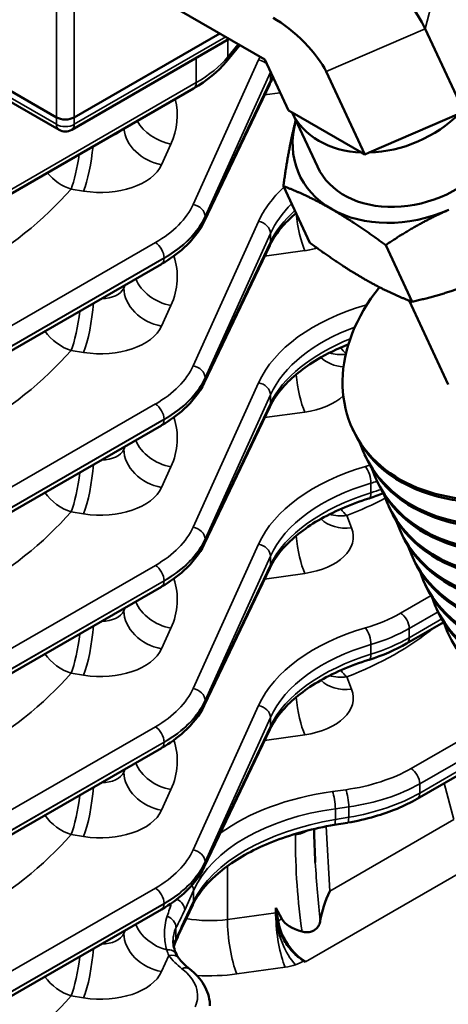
# Model space of a CAD drawing. Header units: inches. Extents: x 1 to 237, y 4 to 150.
# Tile 137 of 166: x 185.86 to 187.89, y 117.36 to 122.03. Entities that reach past the tile are written whole.
import ezdxf

# ---------------------------------------------------------------- set-up
doc = ezdxf.new("R2010")
doc.units = ezdxf.units.IN
doc.header["$LTSCALE"] = 7
doc.header["$MEASUREMENT"] = 0
doc.layers.add('Visible (ANSI)', color=7, linetype='Continuous', lineweight=50)
doc.layers.add('Visible Narrow (ANSI)', color=7, linetype='Continuous', lineweight=35)

msp = doc.modelspace()

# ---------------------------------------------------------------- linework, layer by layer
at = {"layer": 'Visible (ANSI)'}
for p, q in [((186.6177, 122.0731), (187.024, 121.8386)), ((186.1215, 121.564), (186.8105, 121.9618)), ((187.7833, 121.9844), (187.9668, 121.5912)), ((186.0367, 121.564), (185.4443, 121.9061)), ((186.8553, 121.9359), (186.1091, 121.5051)), ((186.9059, 121.9067), (186.8408, 121.8277)), ((186.0491, 121.5051), (185.4352, 121.8596)), ((187.024, 121.8386), (187.1368, 121.5967)), ((187.3147, 121.7812), (187.4981, 121.3881)), ((187.0471, 121.7215), (186.7371, 121.0704)), ((185.404, 120.9608), (186.6869, 121.7015)), ((187.1529, 121.5874), (187.1368, 121.5967)), ((187.4821, 121.3973), (187.1529, 121.5874)), ((187.2729, 121.3303), (187.1529, 121.5874)), ((187.946, 121.5822), (187.5189, 121.3971)), ((187.4981, 121.3881), (187.4821, 121.3973)), ((187.5189, 121.3971), (187.4981, 121.3881)), ((187.2374, 120.969), (187.112, 121.2378)), ((187.0471, 120.956), (186.7371, 120.305)), ((187.722, 120.6893), (187.5966, 120.958)), ((185.3312, 120.1737), (186.5343, 120.8683)), ((187.7073, 120.6949), (187.8931, 120.2966)), ((187.0471, 120.1905), (186.7371, 119.5395)), ((185.3312, 119.4082), (186.5343, 120.1029)), ((187.4401, 120.0852), (187.4456, 120.0734)), ((187.4968, 119.9636), (187.5023, 119.9518)), ((187.5535, 119.842), (187.5591, 119.8302)), ((187.6103, 119.7204), (187.6158, 119.7086)), ((187.667, 119.5988), (187.6725, 119.587)), ((187.186, 119.491), (187.186, 119.491)), ((187.7238, 119.4772), (187.7293, 119.4654)), ((187.0471, 119.4251), (186.7371, 118.774)), ((185.3312, 118.6428), (186.5343, 119.3374)), ((187.7805, 119.3556), (187.786, 119.3438)), ((187.8372, 119.234), (187.8428, 119.2222)), ((187.8714, 119.1694), (187.6957, 119.068)), ((187.0471, 118.6596), (186.7371, 118.0086)), ((185.3312, 117.8773), (186.5343, 118.5719)), ((188.1522, 118.5661), (187.7452, 118.3311)), ((187.4159, 118.2182), (187.3527, 118.2075)), ((185.3312, 117.1118), (186.5343, 117.8065)), ((186.6826, 117.8285), (186.6351, 117.7288)), ((187.0766, 117.8145), (187.0763, 117.7913)), ((187.105, 117.7625), (187.0766, 117.8145)), ((187.087, 117.7521), (187.0766, 117.8145)), ((187.2173, 117.5582), (187.2095, 117.5628))]:
    msp.add_line(p, q, dxfattribs=at)
msp.add_arc((186.0791, 121.557), 0.06, 240, 300, dxfattribs=at)
for centre, major_axis, ratio, start_param, end_param in [((187.422, 122.193), (0.3729, -0.3493), 0.305865, 0.651541, 2.222338), ((187.134, 121.8855), (0.1864, -0.1747), 0.305865, 0.651541, 2.222338), ((186.7943, 121.8656), (0.0463, -0.0381), 0.74684, 6.281258, 6.283185), ((186.9929, 121.7473), (0.0542, -0.0258), 0.798634, 0, 0.00339), ((187.726, 121.5417), (-0.4531, -0.2114), 0.757042, 0, 3.141593), ((186.6569, 121.7534), (0.03, -0.052), 0.57735, 0, 0.006126), ((187.6055, 121.7998), (-0.4531, -0.2114), 0.757042, 0.00288, 0.971484), ((187.6055, 121.7998), (-0.4531, -0.2114), 0.757042, 1.050077, 2.018682), ((186.0791, 121.5886), (0.06, 0), 0.578054, 3.9276, 5.497178), ((187.726, 121.5417), (-0.5378, -0.251), 0.757042, 5.72317, 6.770367), ((187.726, 121.5417), (-0.5378, -0.251), 0.757042, 5.714222, 5.72317), ((188.233, 120.4552), (0.7929, 0.37), 0.757042, 2.145179, 7.284611), ((187.726, 121.5417), (0.5378, 0.251), 0.757042, 3.628775, 4.675972), ((186.6829, 121.0962), (0.0542, -0.0258), 0.798634, 6.28192, 6.283185), ((186.9929, 120.9818), (0.0542, -0.0258), 0.798634, 0, 0.003383), ((186.5043, 120.9203), (0.03, -0.052), 0.57735, 0, 0.006127), ((188.2385, 120.4434), (0.7929, 0.37), 0.757042, 3.141593, 6.283185), ((188.2897, 120.3336), (0.7929, 0.37), 0.757042, 3.050046, 6.374732), ((188.2952, 120.3218), (0.7929, 0.37), 0.757042, 3.141593, 6.283185), ((188.3465, 120.212), (0.7929, 0.37), 0.757042, 3.050046, 6.374732), ((188.352, 120.2002), (0.7929, 0.37), 0.757042, 3.141593, 6.283185), ((188.4032, 120.0904), (0.7929, 0.37), 0.757042, 3.050046, 6.374732), ((188.4087, 120.0786), (0.7929, 0.37), 0.757042, 3.141593, 6.283185), ((188.4599, 119.9688), (0.7929, 0.37), 0.757042, 3.050046, 6.374732), ((188.4655, 119.957), (0.7929, 0.37), 0.757042, 3.141593, 6.283185), ((186.6829, 120.3308), (0.0542, -0.0258), 0.798634, 6.281913, 6.283185), ((188.5167, 119.8472), (0.7929, 0.37), 0.757042, 3.050046, 6.374732), ((186.9929, 120.2163), (0.0542, -0.0258), 0.798634, 0, 0.003375), ((188.5222, 119.8354), (0.7929, 0.37), 0.757042, 3.141593, 6.283185), ((188.5734, 119.7257), (0.7929, 0.37), 0.757042, 3.050046, 6.374732), ((186.5043, 120.1548), (0.03, -0.052), 0.57735, 0, 0.006129), ((188.5789, 119.7138), (0.7929, 0.37), 0.757042, 3.141593, 6.283185), ((188.6302, 119.6041), (0.7929, 0.37), 0.757042, 3.050046, 6.374732), ((188.6357, 119.5922), (0.7929, 0.37), 0.757042, 3.141593, 6.283185), ((188.6869, 119.4825), (0.7929, 0.37), 0.757042, 3.050046, 6.374732), ((187.4988, 119.8136), (0.0179, -0.0573), 0.373754, 6.282003, 6.289139), ((186.6829, 119.5653), (0.0542, -0.0258), 0.798634, 6.281904, 6.283185), ((186.9929, 119.4509), (0.0542, -0.0258), 0.798634, 0, 0.003365), ((186.5043, 119.3894), (0.03, -0.052), 0.57735, 0, 0.00613), ((187.4988, 119.0481), (0.0179, -0.0573), 0.373754, 6.282009, 6.288976), ((186.6829, 118.7998), (0.0542, -0.0258), 0.798634, 6.281894, 6.283185), ((186.9929, 118.6854), (0.0542, -0.0258), 0.798634, 0, 0.003352), ((186.5043, 118.6239), (0.03, -0.052), 0.57735, 0, 0.006133), ((187.4059, 118.2773), (0.01, -0.0592), 0.201213, 0, 0.0052), ((186.6829, 118.0344), (0.0542, -0.0258), 0.798634, 6.281881, 6.283185), ((187.4642, 117.8504), (-0.1356, -0.2516), 0.478848, 4.796225, 5.346121), ((186.5043, 117.8584), (0.03, -0.052), 0.57735, 0, 0.006135), ((187.2402, 117.7014), (0.1345, -0.1618), 0.57836, 3.739661, 3.817666), ((187.2232, 117.7112), (0.0991, -0.1622), 0.60156, 4.121462, 5.447912), ((187.464, 117.8503), (-0.366, -0.0685), 0.410754, 0.132698, 0.693399), ((186.5453, 117.675), (0.0551, -0.0238), 0.758427, 6.282314, 6.284775)]:
    msp.add_ellipse(centre, major_axis=major_axis, ratio=ratio, start_param=start_param, end_param=end_param, dxfattribs=at)
for points in [[(186.8406, 121.8274), (186.8017, 121.7802), (186.7494, 121.7377), (186.6878, 121.702)], [(187.064, 121.7528), (187.0581, 121.7432), (187.0528, 121.7335), (187.0482, 121.7239)], [(187.5856, 119.7807), (187.5636, 119.772), (187.5409, 119.764), (187.5177, 119.7567)], [(187.6959, 119.0682), (187.6431, 119.0377), (187.5825, 119.0116), (187.5177, 118.9913)], [(187.2578, 118.1885), (187.2584, 118.1355), (187.2602, 118.0826), (187.2633, 118.03)], [(186.6351, 117.729), (186.6239, 117.7055), (186.6125, 117.6794), (186.601, 117.6528)], [(186.5896, 117.6596), (186.5896, 117.6598), (186.5896, 117.6599), (186.5896, 117.6601)], [(186.5896, 117.6596), (186.5896, 117.6401), (186.5951, 117.6153), (186.6052, 117.5944)], [(186.6003, 117.6511), (186.5971, 117.6438), (186.5947, 117.6366), (186.593, 117.63)], [(186.6054, 117.5941), (186.6084, 117.588), (186.6117, 117.5823), (186.6153, 117.5771)], [(186.6167, 117.5753), (186.6288, 117.5584), (186.6458, 117.541), (186.6667, 117.525)]]:
    msp.add_open_spline(points, degree=3, dxfattribs=at)
for points, weights in [([(187.112, 121.2378), (187.136, 121.4172), (187.1694, 121.5453)], [1.08082679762, 1.07908713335, 1]), ([(187.1694, 121.5453), (187.1699, 121.5475), (187.1705, 121.5496)], [1, 1.00123390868, 1.00244898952]), ([(187.3397, 121.1293), (187.2272, 121.1942), (187.112, 121.2378)], [1, 1.07908713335, 1.08082679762]), ([(187.5966, 120.958), (187.4521, 121.0644), (187.3397, 121.1293)], [1.08082679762, 1.07908713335, 1]), ([(187.8963, 121.1257), (187.7504, 121.0624), (187.5966, 120.958)], [1, 1.07908713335, 1.08082679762]), ([(187.2374, 120.969), (187.3819, 120.8627), (187.4944, 120.7978)], [1.08082679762, 1.07908713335, 1]), ([(187.4944, 120.7978), (187.6068, 120.7328), (187.722, 120.6893)], [1, 1.07908713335, 1.08082679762]), ([(187.722, 120.6893), (187.9051, 120.7309), (188.051, 120.7941)], [1.08082679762, 1.07908713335, 1])]:
    msp.add_rational_spline(points, weights, degree=2, dxfattribs=at)
for points, knots in [([(187.1719, 121.1095), (187.1485, 121.0899), (187.1277, 121.0696), (187.0835, 121.0193), (187.0629, 120.9887), (187.0482, 120.9584)], [1.20106, 1.20106, 1.20106, 1.20106, 1.5299041, 1.5299041, 2.0073725, 2.0073725, 2.0073725, 2.0073725]), ([(186.737, 121.0704), (186.7153, 121.0249), (186.6821, 120.9825), (186.6101, 120.9173), (186.5746, 120.8917), (186.5352, 120.8689)], [0, 0, 0, 0, 0.5642124, 0.5642124, 0.9780194, 0.9780194, 0.9780194, 0.9780194]), ([(187.4199, 120.4873), (187.3674, 120.4662), (187.3186, 120.4423), (187.2071, 120.3762), (187.1504, 120.33), (187.0831, 120.2531), (187.0627, 120.2229), (187.0482, 120.1929)], [0.288138, 0.288138, 0.288138, 0.288138, 0.775073, 0.775073, 1.535118, 1.535118, 2.007364, 2.007364, 2.007364, 2.007364]), ([(186.737, 120.3049), (186.7153, 120.2595), (186.6821, 120.2171), (186.6101, 120.1518), (186.5746, 120.1262), (186.5352, 120.1034)], [0, 0, 0, 0, 0.5642137, 0.5642137, 0.9780303, 0.9780303, 0.9780303, 0.9780303]), ([(187.5167, 119.7563), (187.4281, 119.7286), (187.3463, 119.6928), (187.2088, 119.6119), (187.1514, 119.5657), (187.0835, 119.4884), (187.0629, 119.4578), (187.0482, 119.4275)], [0, 0, 0, 0, 0.766905, 0.766905, 1.529954, 1.529954, 2.007383, 2.007383, 2.007383, 2.007383]), ([(186.737, 119.5395), (186.7153, 119.494), (186.6821, 119.4516), (186.6101, 119.3864), (186.5746, 119.3608), (186.5352, 119.338)], [0, 0, 0, 0, 0.5642152, 0.5642152, 0.9780436, 0.9780436, 0.9780436, 0.9780436]), ([(187.5167, 118.9908), (187.4271, 118.9628), (187.3444, 118.9267), (187.207, 118.8452), (187.1504, 118.7991), (187.0831, 118.7222), (187.0627, 118.692), (187.0482, 118.662)], [0, 0, 0, 0, 0.775134, 0.775134, 1.535188, 1.535188, 2.007377, 2.007377, 2.007377, 2.007377]), ([(186.737, 118.774), (186.7153, 118.7285), (186.6821, 118.6861), (186.6101, 118.6209), (186.5746, 118.5953), (186.5352, 118.5725)], [0, 0, 0, 0, 0.564217, 0.564217, 0.97806, 0.97806, 0.97806, 0.97806]), ([(187.7454, 118.3313), (187.6865, 118.2973), (187.6177, 118.2688), (187.5033, 118.2356), (187.4604, 118.2258), (187.4166, 118.2184)], [0, 0, 0, 0, 0.6175873, 0.6175873, 0.9626442, 0.9626442, 0.9626442, 0.9626442]), ([(187.3527, 118.2076), (187.2549, 118.191), (187.1603, 118.1655), (186.992, 118.1014), (186.9165, 118.0619), (186.7945, 117.9754), (186.7459, 117.9277), (186.701, 117.8631), (186.6912, 117.8463), (186.6831, 117.8296)], [0, 0, 0, 0, 0.772944, 0.772944, 1.541793, 1.541793, 2.295743, 2.295743, 2.559268, 2.559268, 2.559268, 2.559268]), ([(186.737, 118.0085), (186.7153, 117.9631), (186.6821, 117.9207), (186.6101, 117.8554), (186.5746, 117.8298), (186.5352, 117.807)], [0, 0, 0, 0, 0.5642193, 0.5642193, 0.9780809, 0.9780809, 0.9780809, 0.9780809]), ([(187.0763, 117.7789), (187.0769, 117.7743), (187.0774, 117.7696), (187.0789, 117.7582), (187.0801, 117.7515), (187.0845, 117.7317), (187.0886, 117.7184), (187.1018, 117.6842), (187.1125, 117.6635), (187.137, 117.627), (187.1504, 117.611), (187.1789, 117.5834), (187.1941, 117.5716), (187.2095, 117.5628)], [0.0010056, 0.0010056, 0.0010056, 0.0010056, 0.0426963, 0.0426963, 0.1000004, 0.1000004, 0.2109554, 0.2109554, 0.3869569, 0.3869569, 0.5462417, 0.5462417, 0.7062207, 0.7062207, 0.7062207, 0.7062207]), ([(187.2005, 117.7015), (187.2084, 117.6993), (187.2163, 117.6983), (187.2313, 117.6985), (187.2383, 117.6997), (187.2517, 117.7039), (187.2609, 117.708), (187.2737, 117.721), (187.2774, 117.7262), (187.2835, 117.7387), (187.2856, 117.7459), (187.2869, 117.7537)], [-0.4631802, -0.4631802, -0.4631802, -0.4631802, -0.3444115, -0.3444115, -0.2357568, -0.2357568, -0.1246865, -0.1246865, -0.0651654, -0.0651654, -0.0000014, -0.0000014, -0.0000014, -0.0000014]), ([(186.6667, 117.525), (186.6951, 117.5031), (186.7189, 117.4774), (186.7523, 117.4211), (186.7623, 117.3894), (186.764, 117.3553), (186.7641, 117.3522), (186.7641, 117.3492)], [0, 0, 0, 0, 0.326591, 0.326591, 0.6479569, 0.6479569, 0.6792345, 0.6792345, 0.6792345, 0.6792345])]:
    msp.add_open_spline(points, degree=3, knots=knots, dxfattribs=at)
at = {"layer": 'Visible Narrow (ANSI)'}
for p, q in [((187.7833, 121.9844), (187.8907, 122.3961)), ((186.0367, 122.2998), (186.0367, 121.564)), ((186.1215, 121.564), (186.1215, 122.2998)), ((187.3147, 121.7812), (187.7833, 121.9844)), ((186.8392, 121.9452), (186.1215, 121.5309)), ((186.8487, 121.8509), (186.8487, 121.9321)), ((186.8982, 121.9111), (186.8487, 121.8509)), ((186.0367, 121.5309), (185.4445, 121.8728)), ((186.9944, 121.8361), (186.6844, 121.1509)), ((186.6993, 121.8458), (186.6993, 121.7289)), ((186.7408, 121.0939), (187.0509, 121.779)), ((187.0509, 121.779), (187.0509, 121.7383)), ((186.6993, 121.7289), (185.4164, 120.9883)), ((187.0509, 121.7383), (186.7408, 121.0873)), ((187.0228, 121.6704), (187.0975, 121.6809)), ((186.0367, 121.564), (186.0367, 121.5309)), ((186.1215, 121.5309), (186.1215, 121.564)), ((186.535, 121.3392), (186.5794, 121.4373)), ((186.1063, 121.2235), (186.1658, 121.2141)), ((186.7242, 121.1301), (186.7242, 121.1302)), ((186.9944, 121.0706), (186.6844, 120.3855)), ((186.7408, 121.0873), (186.7408, 121.0939)), ((186.5058, 120.9697), (185.3026, 120.2751)), ((186.7408, 120.3284), (187.0509, 121.0136)), ((187.0509, 120.9728), (186.7408, 120.3218)), ((187.0509, 121.0136), (187.0509, 120.9728)), ((187.0228, 120.9049), (187.2132, 120.9316)), ((185.3436, 120.2025), (186.5467, 120.8971)), ((186.5467, 120.8958), (185.3436, 120.2012)), ((186.5467, 120.8971), (186.5467, 120.8958)), ((186.3629, 120.7694), (186.3561, 120.7544)), ((186.3561, 120.7544), (186.3561, 120.7655)), ((186.535, 120.5737), (186.5794, 120.6719)), ((186.1063, 120.458), (186.1658, 120.4486)), ((186.7242, 120.3647), (186.7242, 120.3647)), ((186.7408, 120.3218), (186.7408, 120.3284)), ((186.9944, 120.3052), (186.6844, 119.62)), ((186.7408, 119.5629), (187.0509, 120.2481)), ((187.0509, 120.2481), (187.0509, 120.2074)), ((186.5058, 120.2043), (185.3026, 119.5096)), ((187.0509, 120.2074), (186.7408, 119.5563)), ((185.3436, 119.437), (186.5467, 120.1317)), ((186.5467, 120.1303), (185.3436, 119.4357)), ((186.5467, 120.1317), (186.5467, 120.1303)), ((187.0228, 120.1395), (187.2132, 120.1661)), ((186.3629, 120.0039), (186.3561, 119.9889)), ((186.3561, 119.9889), (186.3561, 120)), ((186.535, 119.8082), (186.5794, 119.9064)), ((187.5267, 119.8288), (187.5267, 119.7829)), ((186.1063, 119.6925), (186.1658, 119.6831)), ((187.435, 119.6168), (187.4127, 119.6748)), ((186.7242, 119.5992), (186.7242, 119.5992)), ((186.9944, 119.5397), (186.6844, 118.8545)), ((186.7408, 119.5563), (186.7408, 119.5629)), ((186.7408, 118.7975), (187.0509, 119.4826)), ((187.0509, 119.4826), (187.0509, 119.4419)), ((186.5058, 119.4388), (185.3026, 118.7442)), ((187.0509, 119.4419), (186.7408, 118.7909)), ((187.0228, 119.374), (187.2132, 119.4006)), ((185.3436, 118.6716), (186.5467, 119.3662)), ((186.5467, 119.3649), (185.3436, 118.6702)), ((186.5467, 119.3662), (186.5467, 119.3649)), ((187.8118, 119.2956), (187.6672, 119.2122)), ((186.3629, 119.2384), (186.3561, 119.2235)), ((186.3561, 119.2235), (186.3561, 119.2345)), ((187.7082, 119.1396), (187.8446, 119.2183)), ((187.8623, 119.1845), (187.7082, 119.0955)), ((187.8612, 119.1635), (187.8744, 119.1609)), ((186.535, 119.0428), (186.5794, 119.1409)), ((187.7082, 119.0955), (187.7082, 119.1396)), ((187.5267, 119.0633), (187.5267, 119.0175)), ((187.7081, 119.0938), (187.7081, 119.0938)), ((186.1063, 118.9271), (186.1658, 118.9177)), ((187.435, 118.8513), (187.4127, 118.9094)), ((186.7242, 118.8337), (186.7242, 118.8338)), ((186.9944, 118.7742), (186.6844, 118.0891)), ((186.7408, 118.7909), (186.7408, 118.7975)), ((186.7408, 118.032), (187.0509, 118.7172)), ((187.0509, 118.7172), (187.0509, 118.6764)), ((188.0927, 118.6923), (187.7167, 118.4753)), ((186.5058, 118.6733), (185.3026, 117.9787)), ((187.0509, 118.6764), (186.7408, 118.0254)), ((187.0228, 118.6085), (187.2132, 118.6352)), ((185.3436, 117.9061), (186.5467, 118.6007)), ((186.5467, 118.5994), (185.3436, 117.9048)), ((186.5467, 118.6007), (186.5467, 118.5994)), ((187.7577, 118.4027), (188.126, 118.6153)), ((188.1434, 118.5813), (187.7577, 118.3586)), ((186.3629, 118.473), (186.3561, 118.458)), ((186.3561, 118.458), (186.3561, 118.4691)), ((187.7577, 118.3586), (187.7577, 118.4027)), ((187.8732, 118.405), (187.9195, 118.2327)), ((186.535, 118.2773), (186.5794, 118.3755)), ((187.4074, 118.3748), (187.3441, 118.366)), ((187.7576, 118.3569), (187.7576, 118.3569)), ((187.3582, 118.2844), (187.4214, 118.2932)), ((187.3582, 118.2332), (187.3582, 118.2844)), ((187.4214, 118.2932), (187.4214, 118.2439)), ((187.3328, 117.894), (187.9195, 118.2327)), ((187.3576, 118.2191), (187.3576, 118.2191)), ((187.4214, 118.2439), (187.3582, 118.2332)), ((187.2173, 117.5582), (188.2884, 118.1766)), ((187.3328, 117.894), (187.3148, 118.2007)), ((186.1063, 118.1616), (186.1658, 118.1522)), ((187.1687, 118.1648), (187.1687, 118.16)), ((186.7242, 118.0683), (186.7242, 118.0683)), ((186.7408, 118.0254), (186.7408, 118.032)), ((186.8476, 118.013), (186.8476, 117.7593)), ((186.5058, 117.9079), (185.3026, 117.2132)), ((186.6445, 117.804), (186.6864, 117.8966)), ((186.6864, 117.8966), (186.6864, 117.8453)), ((186.6864, 117.8453), (186.6389, 117.7456)), ((185.3436, 117.1406), (186.5467, 117.8353)), ((186.5467, 117.8339), (185.3436, 117.1393)), ((186.5467, 117.8353), (186.5467, 117.8339)), ((187.0763, 117.7913), (186.8476, 117.7593)), ((187.105, 117.7625), (187.087, 117.7521)), ((186.3629, 117.7075), (186.3561, 117.6925)), ((186.3561, 117.6925), (186.3561, 117.7036)), ((186.599, 117.7396), (186.599, 117.7396)), ((186.6032, 117.666), (186.6032, 117.7191)), ((186.5564, 117.6153), (186.5564, 117.6154)), ((186.535, 117.5118), (186.5695, 117.5882)), ((186.8921, 117.501), (187.1208, 117.533)), ((186.1063, 117.3961), (186.1658, 117.3867))]:
    msp.add_line(p, q, dxfattribs=at)
for centre, major_axis, ratio, start_param, end_param in [((186.169, 122.0154), (-0.7499, -0.0202), 0.558522, 2.341136, 2.690201), ((186.7943, 121.8656), (-0.0463, 0.0381), 0.74684, 2.508436, 2.510689), ((186.7943, 121.8656), (0.0463, -0.0381), 0.74684, 0, 0.545556), ((187.97, 121.6602), (-1.0098, 0.0317), 0.597134, 6.013516, 6.040101), ((186.9929, 121.788), (-0.0547, 0.0247), 0.778476, 4.232186, 5.025548), ((186.9929, 121.788), (0.0547, -0.0247), 0.778476, 0.343388, 0.382872), ((187.9685, 121.6121), (0.9498, -0.0317), 0.598357, 2.898101, 2.899777), ((186.6569, 121.7534), (0.03, -0.052), 0.57735, 0.006126, 0.785398), ((186.9929, 121.7473), (0.0542, -0.0258), 0.798634, 0.00339, 0.358794), ((187.9685, 121.6213), (-0.9499, -0.0295), 0.555546, 5.964708, 6.004159), ((185.7294, 121.5905), (0.8798, -0.0276), 0.597134, 6.040101, 6.450974), ((186.0791, 121.557), (0.06, 0), 0.616921, 3.9276, 5.497178), ((186.0791, 121.557), (-0.03, -0.052), 0.57735, 5.532694, 6.283185), ((186.0791, 121.557), (0.03, -0.052), 0.57735, 0, 0.750492), ((186.5841, 121.5897), (0.1731, -0.0783), 0.778476, 3.943213, 5.025548), ((186.2402, 121.5455), (-0.1198, 0.0103), 0.626627, 2.10426, 2.715813), ((186.5397, 121.4915), (0.1731, -0.0783), 0.778476, 3.544327, 5.025548), ((186.111, 121.3758), (-0.0297, -0.1877), 0.166501, 0.650521, 1.665064), ((186.1705, 121.3664), (-0.0297, -0.1877), 0.166501, 0.650521, 1.921159), ((186.111, 121.3758), (-0.1431, 0.125), 0.720324, 1.361338, 2.10457), ((186.2355, 121.3931), (0.3099, -0.0097), 0.597134, 4.504211, 6.040101), ((183.7126, 122.0051), (2.6895, -0.0843), 0.597134, 5.20492, 5.828085), ((187.97, 120.8948), (-1.0098, 0.0317), 0.597134, 5.741681, 6.040101), ((186.0179, 121.2711), (-0.6899, 0.0216), 0.597134, 2.37491, 2.898508), ((186.6829, 121.1028), (0.0547, -0.0247), 0.778476, 0.343388, 1.883956), ((187.9685, 120.8467), (0.9498, -0.0317), 0.598357, 2.626924, 2.899777), ((187.9685, 120.8558), (-0.9499, -0.0295), 0.555546, 5.700702, 6.004159), ((187.2179, 121.0839), (0.0263, -0.1882), 0.221372, 4.552587, 5.624168), ((186.0164, 121.223), (0.7499, -0.0216), 0.595581, 5.51491, 6.038509), ((186.0164, 121.1823), (-0.7499, -0.0202), 0.558522, 2.341136, 2.864734), ((186.6829, 121.0962), (0.0542, -0.0258), 0.798634, 0, 0.358794), ((186.9929, 121.0225), (0.0547, -0.0247), 0.778476, 0.343388, 1.883956), ((186.6829, 121.0962), (-0.0542, 0.0258), 0.798634, 2.572342, 2.574231), ((186.6829, 121.0962), (-0.0542, 0.0258), 0.798634, 2.685096, 2.685182), ((186.5043, 120.9216), (-0.03, 0.052), 0.57735, 3.926991, 5.462881), ((186.9929, 120.9818), (0.0542, -0.0258), 0.798634, 0.003383, 0.358794), ((187.1329, 121.1121), (0.3099, -0.0097), 0.597134, 4.992904, 5.196574), ((186.5043, 120.9203), (0.03, -0.052), 0.57735, 0.006127, 0.785398), ((186.0179, 121.1325), (0.6899, 0.0202), 0.556861, 5.587926, 5.587957), ((185.7294, 120.8251), (0.8798, -0.0276), 0.597134, 6.040101, 6.49158), ((186.5841, 120.8242), (0.1731, -0.0783), 0.778476, 3.838107, 5.025548), ((186.2402, 120.78), (-0.1198, 0.0103), 0.626627, 1.706438, 2.933635), ((186.5397, 120.726), (-0.1731, 0.0783), 0.778476, 0.343388, 1.883956), ((186.111, 120.6103), (-0.0297, -0.1877), 0.166501, 0.650521, 1.783779), ((186.1705, 120.6009), (-0.0297, -0.1877), 0.166501, 0.650521, 2.0446), ((187.97, 120.1293), (-1.0098, 0.0317), 0.597134, 5.214868, 6.040101), ((187.1793, 121.0445), (-0.6899, 0.0216), 0.597134, 2.073275, 2.085043), ((187.4988, 120.6249), (-0.0169, 0.0576), 0.385733, 5.462178, 5.579231), ((186.111, 120.6103), (-0.1431, 0.125), 0.720324, 1.265816, 2.10457), ((186.2355, 120.6277), (0.3099, -0.0097), 0.597134, 4.504211, 6.040101), ((187.9685, 120.0812), (0.9498, -0.0317), 0.598357, 2.167522, 2.899777), ((187.9685, 120.0903), (-0.9499, -0.0295), 0.555546, 5.299918, 6.004159), ((183.7126, 121.2397), (2.6895, -0.0843), 0.597134, 5.20492, 5.828085), ((187.4174, 120.5926), (0.0694, -0.1769), 0.467465, 5.266141, 5.500905), ((187.97, 120.0405), (1.0099, 0.0295), 0.556861, 2.34352, 2.343623), ((187.4397, 120.5346), (-0.1774, -0.068), 0.778131, 0.335225, 1.047529), ((187.4174, 120.5926), (-0.1774, -0.068), 0.778131, 0.789816, 1.226174), ((186.0179, 120.5056), (-0.6899, 0.0216), 0.597134, 2.37491, 2.898508), ((186.6829, 120.3374), (0.0547, -0.0247), 0.778476, 0.343388, 1.883956), ((186.0164, 120.4575), (0.7499, -0.0216), 0.595581, 5.51491, 6.038509), ((186.0164, 120.4168), (-0.7499, -0.0202), 0.558522, 2.341136, 2.864734), ((186.6829, 120.3308), (0.0542, -0.0258), 0.798634, 0, 0.358794), ((187.2179, 120.3184), (0.0263, -0.1882), 0.221372, 4.54344, 5.624168), ((186.6829, 120.3308), (-0.0542, 0.0258), 0.798634, 2.572342, 2.574231), ((186.6829, 120.3308), (-0.0542, 0.0258), 0.798634, 2.685096, 2.685174), ((186.9929, 120.2571), (0.0547, -0.0247), 0.778476, 0.343388, 1.883956), ((187.1329, 120.3466), (0.3099, -0.0097), 0.597134, 4.992904, 5.742297), ((186.5043, 120.1561), (-0.03, 0.052), 0.57735, 3.926991, 5.462881), ((186.9929, 120.2163), (0.0542, -0.0258), 0.798634, 0.003375, 0.358794), ((186.5043, 120.1548), (0.03, -0.052), 0.57735, 0.006129, 0.785398), ((186.0179, 120.367), (0.6899, 0.0202), 0.556861, 5.587926, 5.587957), ((185.7294, 120.0596), (0.8798, -0.0276), 0.597134, 6.040101, 6.49158), ((186.2402, 120.0145), (-0.1198, 0.0103), 0.626627, 1.706438, 2.933635), ((186.5397, 119.9606), (-0.1731, 0.0783), 0.778476, 0.343388, 1.883956), ((186.5841, 120.0587), (0.1731, -0.0783), 0.778476, 3.838107, 5.025548), ((186.1705, 119.8355), (-0.0297, -0.1877), 0.166501, 0.650521, 2.0446), ((187.97, 119.3638), (-1.0098, 0.0317), 0.597134, 5.214868, 6.040101), ((187.1793, 120.279), (-0.6899, 0.0216), 0.597134, 2.073275, 2.108948), ((187.4988, 119.8595), (-0.0169, 0.0576), 0.385733, 4.041765, 5.579231), ((186.111, 119.8449), (-0.0297, -0.1877), 0.166501, 0.650521, 1.783779), ((186.2355, 119.8622), (0.3099, -0.0097), 0.597134, 4.504211, 6.040101), ((187.9685, 119.3157), (0.9498, -0.0317), 0.598357, 2.074544, 2.899777), ((187.1778, 120.2309), (0.7499, -0.0216), 0.595581, 5.213276, 5.257246), ((186.111, 119.8449), (-0.1431, 0.125), 0.720324, 1.265816, 2.10457), ((187.9685, 119.3249), (-0.9499, -0.0295), 0.555546, 5.178925, 6.004159), ((186.4527, 120.5252), (1.6897, -0.053), 0.597134, 5.335283, 5.473048), ((187.4988, 119.8136), (0.0179, -0.0573), 0.373754, 0.005954, 0.893517), ((187.1793, 120.0976), (0.6899, 0.0202), 0.556861, 5.22248, 5.222522), ((187.1778, 120.1475), (-0.7499, -0.0202), 0.558522, 2.039501, 2.113528), ((187.4174, 119.8272), (0.0694, -0.1769), 0.467465, 5.2665, 5.541546), ((183.7126, 120.4742), (2.6895, -0.0843), 0.597134, 5.20492, 5.828085), ((187.4174, 119.8272), (-0.1774, -0.068), 0.778131, 0.790579, 1.255541), ((186.0179, 119.7402), (-0.6899, 0.0216), 0.597134, 2.37491, 2.898508), ((186.6829, 119.5719), (0.0547, -0.0247), 0.778476, 0.343388, 1.883956), ((187.1329, 119.5812), (0.3099, -0.0097), 0.597134, 4.992904, 6.528793), ((187.97, 119.2751), (1.0099, 0.0295), 0.556861, 2.342326, 2.343623), ((187.4397, 119.7691), (-0.1774, -0.068), 0.778131, 0.335871, 1.255541), ((187.2179, 119.553), (-0.0263, 0.1882), 0.221372, 1.401285, 2.482575), ((186.4574, 118.8228), (1.4998, 0.0492), 0.554222, 1.055034, 1.055043), ((186.0164, 119.692), (0.7499, -0.0216), 0.595581, 5.51491, 6.038509), ((186.0164, 119.6514), (-0.7499, -0.0202), 0.558522, 2.341136, 2.864734), ((186.6829, 119.5653), (-0.0542, 0.0258), 0.798634, 2.572342, 2.574231), ((186.6829, 119.5653), (-0.0542, 0.0258), 0.798634, 2.685096, 2.685164), ((186.6829, 119.5653), (0.0542, -0.0258), 0.798634, 0, 0.358794), ((186.9929, 119.4916), (0.0547, -0.0247), 0.778476, 0.343388, 1.883956), ((186.5043, 119.3907), (-0.03, 0.052), 0.57735, 3.926991, 5.462881), ((186.9929, 119.4509), (0.0542, -0.0258), 0.798634, 0.003365, 0.358794), ((186.5043, 119.3894), (0.03, -0.052), 0.57735, 0.00613, 0.785398), ((186.0179, 119.6016), (0.6899, 0.0202), 0.556861, 5.587926, 5.587957), ((185.7294, 119.2942), (0.8798, -0.0276), 0.597134, 6.040101, 6.491579), ((186.5841, 119.2933), (0.1731, -0.0783), 0.778476, 3.838107, 5.025548), ((186.2402, 119.2491), (-0.1198, 0.0103), 0.626627, 1.706438, 2.933635), ((186.5397, 119.1951), (-0.1731, 0.0783), 0.778476, 0.343388, 1.883956), ((187.1793, 119.5135), (-0.6899, 0.0216), 0.597134, 2.073275, 2.37491), ((187.6657, 119.1641), (-0.03, 0.052), 0.57735, 3.926991, 5.462881), ((186.1705, 119.07), (-0.0297, -0.1877), 0.166501, 0.650521, 2.0446), ((186.111, 119.0794), (-0.0297, -0.1877), 0.166501, 0.650521, 1.783779), ((187.97, 118.5984), (-1.0098, 0.0317), 0.597134, 5.214868, 6.040101), ((186.4527, 119.7598), (1.6897, -0.053), 0.597134, 5.335283, 5.678249), ((187.4988, 119.094), (-0.0169, 0.0576), 0.385733, 4.041765, 5.579231), ((187.1778, 119.4654), (0.7499, -0.0216), 0.595581, 5.213276, 5.51491), ((187.9685, 118.5503), (0.9498, -0.0317), 0.598357, 2.074544, 2.899777), ((187.1778, 119.382), (-0.7499, -0.0202), 0.558522, 2.039501, 2.341136), ((187.6657, 119.12), (0.03, -0.052), 0.57735, 0.006076, 0.785398), ((186.111, 119.0794), (-0.1431, 0.125), 0.720324, 1.265816, 2.10457), ((186.2355, 119.0967), (0.3099, -0.0097), 0.597134, 4.504211, 6.040101), ((187.9685, 118.5594), (-0.9499, -0.0295), 0.555546, 5.178925, 6.004159), ((187.4988, 119.0481), (0.0179, -0.0573), 0.373754, 0.005791, 0.893517), ((187.1793, 119.3322), (0.6899, 0.0202), 0.556861, 5.22248, 5.22252), ((183.7126, 119.7087), (2.6895, -0.0843), 0.597134, 5.20492, 5.828085), ((187.4174, 119.0617), (-0.1774, -0.068), 0.778131, 0.789815, 1.255541), ((187.4174, 119.0617), (0.0694, -0.1769), 0.467465, 5.266142, 5.541546), ((187.97, 118.5096), (1.0099, 0.0295), 0.556861, 2.343547, 2.343623), ((187.4397, 119.0036), (-0.1774, -0.068), 0.778131, 0.335223, 1.255541), ((186.0179, 118.9747), (-0.6899, 0.0216), 0.597134, 2.37491, 2.898508), ((186.6829, 118.8064), (0.0547, -0.0247), 0.778476, 0.343388, 1.883956), ((187.1329, 118.8157), (0.3099, -0.0097), 0.597134, 4.992904, 6.528793), ((186.0164, 118.9266), (0.7499, -0.0216), 0.595581, 5.51491, 6.038509), ((186.0164, 118.8859), (-0.7499, -0.0202), 0.558522, 2.341136, 2.864734), ((186.6829, 118.7998), (0.0542, -0.0258), 0.798634, 0, 0.358794), ((186.9929, 118.7261), (0.0547, -0.0247), 0.778476, 0.343388, 1.883956), ((187.2179, 118.7875), (0.0263, -0.1882), 0.221372, 4.543436, 5.624168), ((186.6829, 118.7998), (-0.0542, 0.0258), 0.798634, 2.572342, 2.574231), ((186.6829, 118.7998), (-0.0542, 0.0258), 0.798634, 2.685096, 2.685152), ((186.5043, 118.6252), (-0.03, 0.052), 0.57735, 3.926991, 5.462881), ((186.9929, 118.6854), (0.0542, -0.0258), 0.798634, 0.003352, 0.358794), ((186.5043, 118.6239), (0.03, -0.052), 0.57735, 0.006133, 0.785398), ((186.0179, 118.8361), (0.6899, 0.0202), 0.556861, 5.587926, 5.587957), ((185.7294, 118.5287), (0.8798, -0.0276), 0.597134, 6.040101, 6.491579), ((186.5841, 118.5278), (-0.1731, 0.0783), 0.778476, 0.696514, 1.883956), ((186.2402, 118.4836), (-0.1198, 0.0103), 0.626627, 1.706438, 2.933635), ((186.5397, 118.4296), (-0.1731, 0.0783), 0.778476, 0.343388, 1.883956), ((187.2288, 118.7766), (-0.6899, 0.0216), 0.597134, 1.851311, 2.37491), ((187.7152, 118.4272), (-0.03, 0.052), 0.57735, 3.926991, 5.462881), ((187.2273, 118.7285), (0.7499, -0.0216), 0.595581, 4.991312, 5.51491), ((186.1705, 118.3045), (0.0297, 0.1877), 0.166501, 3.792114, 5.186193), ((187.6055, 117.7778), (-1.0098, 0.0317), 0.597134, 4.992904, 5.633489), ((187.3426, 118.3179), (-0.0083, 0.0594), 0.221372, 4.0836, 5.624168), ((187.4059, 118.3267), (-0.0083, 0.0594), 0.221372, 4.0836, 5.624168), ((187.2273, 118.6451), (-0.7499, -0.0202), 0.558522, 1.817537, 2.341136), ((187.7152, 118.3831), (0.03, -0.052), 0.57735, 0.006139, 0.785398), ((186.111, 118.3139), (-0.0297, -0.1877), 0.166501, 0.650521, 1.783779), ((186.2355, 118.3313), (0.3099, -0.0097), 0.597134, 4.504211, 6.040101), ((187.604, 117.7297), (0.9498, -0.0317), 0.598357, 1.85258, 2.899777), ((186.111, 118.3139), (-0.1431, 0.125), 0.720324, 1.265816, 2.10457), ((187.604, 117.7283), (-0.9499, -0.0295), 0.555546, 4.956961, 6.004159), ((187.3426, 118.2666), (0.01, -0.0592), 0.201213, 0.005211, 0.935915), ((187.4059, 118.2773), (0.01, -0.0592), 0.201213, 0.0052, 0.935915), ((187.1376, 118.2269), (0.12, 0), 0.57735, 4.974188, 5.562557), ((183.7126, 118.9433), (2.6895, -0.0843), 0.597134, 5.20492, 5.828085), ((187.4683, 118.2416), (-0.0255, -1.0443), 0.285877, 4.797605, 5.262953), ((186.0179, 118.2092), (-0.6899, 0.0216), 0.597134, 2.37491, 2.898508), ((186.6829, 118.041), (0.0547, -0.0247), 0.778476, 0.343388, 1.883956), ((186.0164, 118.1611), (0.7499, -0.0216), 0.595581, 5.51491, 6.038509), ((186.0164, 118.1204), (-0.7499, -0.0202), 0.558522, 2.341136, 2.864734), ((186.6829, 118.0344), (0.0542, -0.0258), 0.798634, 0, 0.358794), ((187.6055, 117.6785), (1.0099, 0.0295), 0.556861, 2.340319, 2.343623), ((187.4372, 118.3085), (0.0155, -1.0848), 0.169542, 4.969648, 5.246874), ((186.6829, 118.0344), (-0.0542, 0.0258), 0.798634, 2.572342, 2.574231), ((186.6829, 118.0344), (-0.0542, 0.0258), 0.798634, 2.685096, 2.685137), ((186.5043, 117.8597), (-0.03, 0.052), 0.57735, 3.926991, 5.462881), ((186.6284, 117.9055), (0.0547, -0.0247), 0.778476, 0.343388, 0.859609), ((186.0179, 118.0706), (0.6899, 0.0202), 0.556861, 5.587926, 5.587957), ((186.5865, 117.8129), (0.0547, -0.0247), 0.778476, 0.343388, 1.54964), ((186.6284, 117.8543), (0.0542, -0.0258), 0.798634, 0, 0.358794), ((186.5043, 117.8584), (0.03, -0.052), 0.57735, 0.006135, 0.785398), ((187.6055, 117.6785), (1.0099, 0.0295), 0.556861, 2.828322, 2.828349), ((186.5453, 117.7281), (0.0535, -0.0272), 0.82231, 0.380485, 1.682983), ((186.581, 117.7546), (0.0542, -0.0258), 0.798634, 0.003194, 0.358794), ((186.7441, 117.9969), (-0.3998, 0.0188), 0.60624, 1.366071, 1.861116), ((186.8968, 117.6533), (0.0263, -0.1882), 0.221372, 4.0836, 5.624168), ((187.1255, 117.6854), (-0.0263, 0.1882), 0.221372, 1.020115, 2.482575), ((187.1744, 117.6968), (-0.0611, 0.1799), 0.426246, 0.95825, 2.420616), ((186.5841, 117.7623), (0.1731, -0.0783), 0.778476, 3.838107, 4.915802), ((186.581, 117.7546), (0.0542, -0.0258), 0.798634, 5.942212, 5.944416), ((186.2402, 117.7181), (-0.1198, 0.0103), 0.626627, 1.706438, 2.933635), ((186.5397, 117.6642), (-0.1731, 0.0783), 0.778476, 0.343388, 1.883956), ((186.5453, 117.675), (0.0551, -0.0238), 0.758427, 0.00159, 0.330206), ((186.1705, 117.5391), (-0.0297, -0.1877), 0.166501, 0.650521, 2.0446), ((186.5515, 117.5679), (0.0539, 0.0263), 0.722117, 6.281216, 7.377552), ((186.5453, 117.675), (0.0551, -0.0238), 0.758427, 6.056471, 6.057286), ((186.111, 117.5485), (-0.0297, -0.1877), 0.166501, 0.650521, 1.783779), ((186.5681, 117.5401), (0.0487, 0.0351), 0.729077, 0.002662, 1.06024), ((186.9911, 117.6897), (-0.4599, 0.0144), 0.597134, 0.430533, 0.692001), ((187.0718, 117.6436), (0.1898, -0.0058), 0.597148, 5.272635, 5.542115), ((186.2355, 117.5658), (0.3099, -0.0097), 0.597134, 4.504211, 6.040101), ((186.63, 117.4775), (0.0366, 0.0476), 0.617911, 6.279536, 7.145715), ((186.3657, 117.4043), (-0.3399, 0.0107), 0.597134, 2.898508, 3.833594), ((187.0718, 117.6436), (0.1898, -0.0058), 0.597148, 4.99199, 5.272635), ((186.111, 117.5485), (-0.1431, 0.125), 0.720324, 1.265816, 2.10457), ((186.7394, 117.8446), (0.5899, -0.0185), 0.597134, 4.667169, 4.992904), ((183.7126, 118.1778), (2.6895, -0.0843), 0.597134, 5.20492, 5.828085)]:
    msp.add_ellipse(centre, major_axis=major_axis, ratio=ratio, start_param=start_param, end_param=end_param, dxfattribs=at)
for points, knots in [([(186.581, 117.836), (186.5791, 117.8294), (186.5771, 117.8228), (186.5751, 117.8162), (186.5717, 117.805), (186.5681, 117.794), (186.5644, 117.783), (186.5634, 117.7803), (186.5625, 117.7775), (186.5615, 117.7748)], [0.1150856, 0.1150856, 0.1150856, 0.1150856, 0.2082713, 0.2082713, 0.2082713, 0.3663046, 0.3663046, 0.3663046, 0.4053327, 0.4053327, 0.4053327, 0.4053327]), ([(186.5615, 117.7748), (186.5523, 117.7481), (186.5446, 117.6946), (186.5527, 117.6368), (186.5593, 117.6145)], [-0.6699663, -0.6699663, -0.6699663, -0.6699663, -0.2871284, 0, 0, 0, 0]), ([(186.5896, 117.6601), (186.5896, 117.6666), (186.59, 117.673), (186.5923, 117.6905), (186.5953, 117.7012), (186.6006, 117.7139), (186.6019, 117.7165), (186.6032, 117.7191)], [0.3638854, 0.3638854, 0.3638854, 0.3638854, 0.4558978, 0.4558978, 0.6246376, 0.6246376, 0.6699663, 0.6699663, 0.6699663, 0.6699663])]:
    msp.add_open_spline(points, degree=3, knots=knots, dxfattribs=at)
for points in [[(186.6032, 117.7191), (186.617, 117.7461), (186.6307, 117.7735), (186.6445, 117.804)], [(186.6389, 117.7456), (186.627, 117.7206), (186.6151, 117.6935), (186.6032, 117.666)], [(186.6032, 117.666), (186.5983, 117.6545), (186.5947, 117.6433), (186.5925, 117.6324)], [(186.5593, 117.6145), (186.5621, 117.6053), (186.5655, 117.5965), (186.5695, 117.5882)], [(186.5908, 117.5896), (186.5908, 117.5895), (186.5908, 117.5895), (186.5908, 117.5895)], [(186.6057, 117.5848), (186.6057, 117.5848), (186.6057, 117.5848), (186.6057, 117.5848)]]:
    msp.add_open_spline(points, degree=3, dxfattribs=at)

doc.saveas('drawing.dxf')
